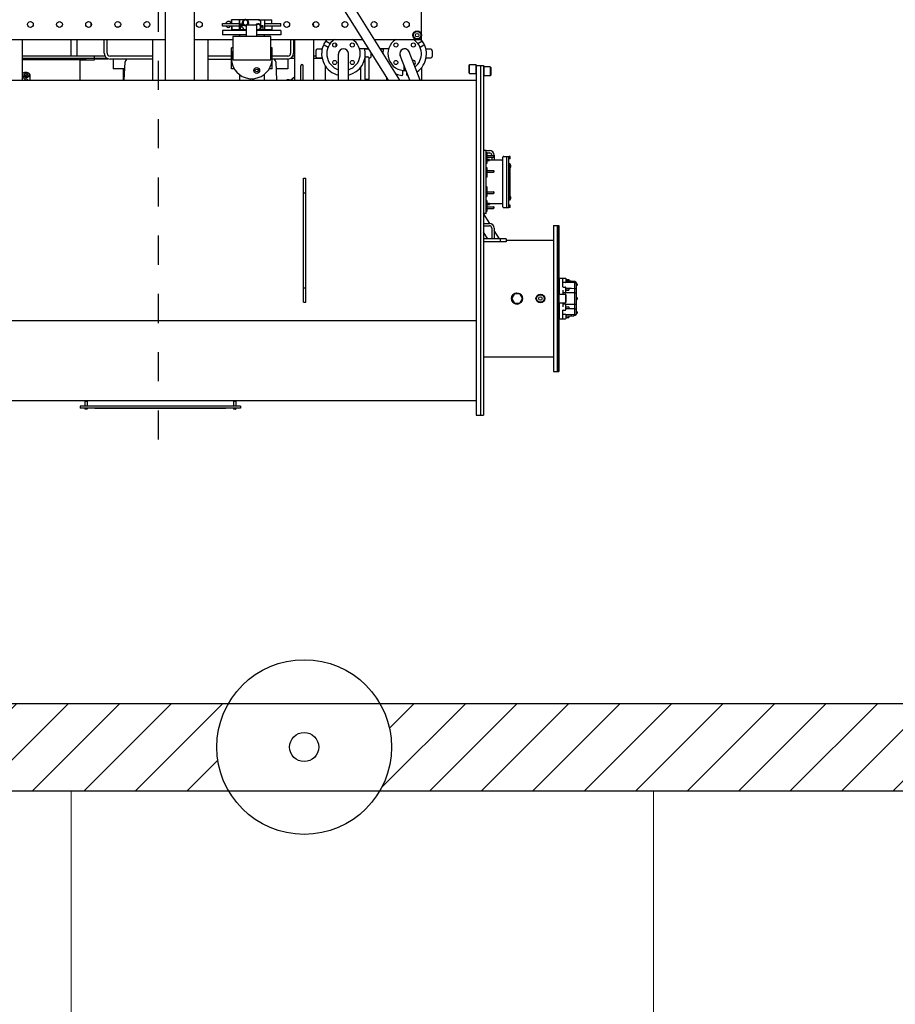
# Model space of a CAD drawing. Header units: metres. Extents: x 70279.8 to 70377.7, y 409251.8 to 409331.5.
# Tile 125 of 244: x 70322.8 to 70325.8, y 409301.1 to 409304.5. Entities that reach past the tile are written whole.
import ezdxf

# ---------------------------------------------------------------- set-up
doc = ezdxf.new("R2010")
doc.units = ezdxf.units.M
doc.linetypes.add('CENTER', pattern=[2, 1.25, -0.25, 0.25, -0.25])
doc.linetypes.add('DASHED', pattern=[0.75, 0.5, -0.25])
for name, color, linetype in [('02___PRT_ALL_AXES', 7, 'Continuous'), ('ASM_BASE_FEATURES', 7, 'Continuous'), ('PIPE', 7, 'Continuous'), ('PIPES', 7, 'Continuous'), ('PRT_AXIS', 7, 'Continuous')]:
    doc.layers.add(name, color=color, linetype=linetype)
doc.layers.add('CONTINUOUS', color=7, linetype='Continuous', lineweight=18)

# ---------------------------------------------------------------- blocks, each defined once
blk = doc.blocks.new('Transformer_Top_20170130')
at = {"color": 7, "linetype": 'Continuous'}
for p, q in [((-4360, 929), (-4360, 251)), ((-4085, 929), (-4085, -1091)), ((-3121, 903), (-3121, -24)), ((-3260, 551), (-3260, -713)), ((-3249.4, 467.5), (-3260, 455.1)), ((-3243.4, 467.5), (-3260, 448)), ((-3260, 467.5), (-3121, 467.5)), ((-3238.5, 443.2), (-3237.8, 444.2)), ((-3236.7, 445.8), (-3237.8, 444.2)), ((-3236.7, 466.2), (-3237.6, 467.5)), ((-3237.3, 444.9), (-3236.7, 445.8)), ((-3191, 270), (-3191, 467.5)), ((-3186, 174.9), (-3186, 467.5)), ((-3178, 183.8), (-3178, 467.5)), ((-3178, 300), (-3121, 300)), ((-3121, 280), (-3178, 280)), ((-4390, 252.5), (-4389.5, 253)), ((-4390, 245.5), (-4390, 252.5)), ((-4390, 245.5), (-4389.5, 245)), ((-4389.5, 245), (-4389.5, 253)), ((-4362, 253), (-4362, 245)), ((-4360, 251), (-4362, 253)), ((-4360, 247), (-4362, 245)), ((-4360, 251), (-4360, 247)), ((-4360, 247), (-4360, -259)), ((-3191, 270), (-3260, 270)), ((-4388, -231), (-4388, 219)), ((-4388, 219), (-4386, 219)), ((-3187, 220), (-3187, 172.4)), ((-3186, 220), (-3178, 220)), ((-3072.5, 231.5), (-3064, 231.5)), ((-3221, 115.6), (-3221, 156)), ((-3188, 156), (-3221, 156)), ((-3077.5, 144.8), (-3077.5, 135.2)), ((-3260, 120), (-3221, 120)), ((-3260, 117.5), (-3197.5, 114.5)), ((-3188, 21), (-3188, 128.2)), ((-3121, 21), (-3260, 21)), ((-3121, -124), (-3121, -255)), ((-3121, -169), (-3260, -169)), ((-3188, -169), (-3188, -250)), ((-4388, -231), (-4386, -231)), ((-3104.8, -302.5), (-3104.8, -220)), ((-3089.8, -220), (-3104.8, -220)), ((-3089.8, -302.5), (-3089.8, -220)), ((-3075.3, -276.5), (-3075.3, -220)), ((-3065.3, -220), (-3065.3, -276.5)), ((-4390, -257.5), (-4389.5, -257)), ((-4390, -264.5), (-4390, -257.5)), ((-4390, -264.5), (-4389.5, -265)), ((-4389.5, -265), (-4389.5, -257)), ((-4362, -257), (-4362, -265)), ((-4360, -259), (-4362, -257)), ((-4360, -263), (-4362, -265)), ((-4360, -259), (-4360, -263)), ((-4360, -263), (-4360, -1091)), ((-3221.3, -260.2), (-3221.3, -250)), ((-3221.3, -250), (-3149.3, -250)), ((-3190.3, -255), (-3190.3, -385)), ((-3110.3, -255), (-3190.3, -255)), ((-3149.3, -255), (-3149.3, -250)), ((-3110.3, -385), (-3110.3, -255)), ((-3089.8, -251), (-3087.8, -251)), ((-3087.8, -298.5), (-3087.8, -251)), ((-3075.3, -251.4), (-3087.8, -251.4)), ((-3065.3, -251.4), (-3052.8, -251.4)), ((-3052.8, -294.1), (-3052.8, -251)), ((-3240.8, -277.5), (-3260, -277.5)), ((-3104.8, -277.5), (-3110.3, -277.5)), ((-3110.3, -302.5), (-3070.3, -302.5)), ((-3052.8, -276.5), (-3087.8, -276.5)), ((-3087.8, -279), (-3072.9, -279)), ((-3074.2, -280.5), (-3084.8, -280.5)), ((-3077.8, -280.5), (-3077.8, -288.5)), ((-3074.2, -288.5), (-3074.2, -280.5)), ((-3072.9, -287.6), (-3067.8, -287.6)), ((-3067.4, -290.5), (-3072.1, -298.5)), ((-3072.1, -298.5), (-3067.4, -306.5)), ((-3070.3, -302.5), (-3070.3, -337.5)), ((-3067.8, -279), (-3052.8, -279)), ((-3058.2, -290.5), (-3067.4, -290.5)), ((-3053.6, -298.5), (-3058.2, -290.5)), ((-3058.2, -306.5), (-3053.6, -298.5)), ((-3255.1, -315), (-3260, -315)), ((-3255.1, -325), (-3260, -325)), ((-3255.3, -320), (-3255.3, -325)), ((-3110.3, -337.5), (-3070.3, -337.5)), ((-3104.8, -420), (-3104.8, -337.5)), ((-3089.8, -420), (-3089.8, -337.5)), ((-3084.8, -337.5), (-3087.1, -341.5)), ((-3068.6, -341.5), (-3070.9, -337.5)), ((-3067.4, -306.5), (-3058.2, -306.5)), ((-3240.8, -362.5), (-3260, -362.5)), ((-3104.8, -362.5), (-3110.3, -362.5)), ((-3087.8, -389), (-3087.8, -345.9)), ((-3052.8, -363.5), (-3087.8, -363.5)), ((-3087.1, -341.5), (-3082.4, -349.5)), ((-3084.8, -359.5), (-3073.9, -359.5)), ((-3082.4, -349.5), (-3073.2, -349.5)), ((-3075.3, -420), (-3075.3, -363.5)), ((-3073.2, -349.5), (-3068.6, -341.5)), ((-3065.3, -363.5), (-3065.3, -420)), ((-3052.8, -341.5), (-3052.8, -389)), ((-3197.5, -402.5), (-3260, -405.5)), ((-3221.3, -390), (-3221.3, -379.8)), ((-3221.3, -390), (-3149.3, -390)), ((-3221, -444), (-3221, -403.6)), ((-3190.3, -385), (-3110.3, -385)), ((-3188, -416.2), (-3188, -390)), ((-3149.3, -390), (-3149.3, -385)), ((-3121, -385), (-3121, -702.2)), ((-3089.8, -389), (-3087.8, -389)), ((-3075.3, -388.6), (-3087.8, -388.6)), ((-3065.3, -388.6), (-3052.8, -388.6)), ((-3089.8, -420), (-3104.8, -420)), ((-3248.7, -467.5), (-3260, -454.2)), ((-3260, -467.5), (-3121, -467.5)), ((-3188, -444), (-3221, -444)), ((-3186, -467.5), (-3186, -451.9)), ((-3178, -467.5), (-3178, -460.8)), ((-4023.1, -498), (-4023.1, -506)), ((-4023.1, -498), (-3596.9, -498)), ((-4023.1, -506), (-3596.9, -506)), ((-3973.1, -498), (-3973.1, -506)), ((-3646.9, -498), (-3646.9, -506)), ((-3596.9, -498), (-3596.9, -506)), ((-3260, -488.5), (-3210.7, -488.5)), ((-3260, -496.5), (-3210.7, -496.5)), ((-3121, -532.5), (-3260, -532.5)), ((-3186, -561.9), (-3186, -532.5)), ((-3159.3, -539.8), (-3178.8, -539.8)), ((-3178, -539.8), (-3178, -532.5)), ((-3070, -532.5), (-3075.2, -532.5)), ((-3070, -532.5), (-3066.5, -531.9)), ((-3066.5, -531.9), (-3064.8, -531)), ((-3260, -573.7), (-3213, -573.7)), ((-3183.9, -545), (-3183.9, -561.3)), ((-3154.2, -561.6), (-3154.2, -545)), ((-3139.6, -568.8), (-3147.3, -582.2)), ((-3135.2, -589.2), (-3127.5, -575.8)), ((-3144.5, -610), (-3134.9, -610)), ((-3217.1, -693.1), (-3260, -693.1)), ((-3183.9, -708.7), (-3183.9, -710)), ((-3154.2, -723), (-3154.2, -708.4)), ((-3153, -722.3), (-3153, -689.8)), ((-3257, -710), (-3260, -713)), ((-3260, -713), (-3260, -719)), ((-3260, -719), (-3260, -1091)), ((-3257, -722), (-3260, -719)), ((-3257, -710), (-3257, -722)), ((-3257, -710), (-3183, -710)), ((-3183, -722), (-3257, -722)), ((-3183.9, -722), (-3183.9, -724.9)), ((-3178.8, -730.1), (-3165.4, -730.1)), ((-3153, -714), (-3154.2, -714)), ((-3153, -717), (-3154.2, -717)), ((-3121, -742), (-3121, -903)), ((-3154.2, -771.6), (-3154.2, -762.8)), ((-3153, -790.2), (-3153, -762)), ((-3260, -783.7), (-3251.1, -783.7)), ((-3226.7, -838), (-3242.2, -838)), ((-3226.6, -843.5), (-3226.6, -846.5)), ((-3226.6, -843.5), (-3211.9, -843.5)), ((-3153, -844.4), (-3153, -842.5)), ((-3242.2, -852), (-3233.4, -852)), ((-3226.6, -846.5), (-3219.5, -846.5)), ((-3217.1, -903.1), (-3260, -903.1)), ((-3147.3, -897.8), (-3139.6, -911.2)), ((-3127.5, -904.2), (-3135.2, -890.8)), ((-3121, -903), (-1924.7, -903)), ((-3183.9, -918.7), (-3183.9, -934.9)), ((-3178.8, -940.1), (-3159.3, -940.1)), ((-3154.2, -934.9), (-3154.2, -918.4)), ((-3235, -1066), (-3237, -1068)), ((-3237, -1068), (-3207, -1068)), ((-3235, -1066), (-3209, -1066)), ((-3209, -1066), (-3207, -1068)), ((-4410, -1091), (-4410, -1116)), ((-3209, -1091), (-4410, -1091)), ((-3210, -1106), (-4410, -1106)), ((-3235, -1091), (-3237, -1089)), ((-3207, -1089), (-3237, -1089)), ((-3210, -1091), (-3210, -1116)), ((-3209, -1091), (-3207, -1089)), ((-3210, -1116), (-4410, -1116)), ((-3815, -1193), (-3815, -1116)), ((-3805, -1193), (-3805, -1116)), ((-3768, -1144), (-3805, -1144)), ((-3760, -1116), (-3760, -1136)), ((-3752, -1116), (-3752, -1136)), ((-3718.5, -1124.2), (-3718.5, -1116)), ((-3717.4, -1125.2), (-3710.7, -1125.2)), ((-3710.8, -1125.2), (-3710.8, -1127)), ((-3709.8, -1128), (-3675.2, -1128)), ((-3707.8, -1125.2), (-3654.6, -1125.2)), ((-3687.7, -1131.1), (-3687.8, -1131.9)), ((-3687.8, -1131.9), (-3687.8, -1132.9)), ((-3687.8, -1132.9), (-3687.7, -1133.8)), ((-3687.7, -1133.8), (-3687.7, -1134.5)), ((-3687.4, -1131.1), (-3687.6, -1132.7)), ((-3687.6, -1132.7), (-3687.4, -1134.1)), ((-3687, -1132.7), (-3687.6, -1132.7)), ((-3687.4, -1131.1), (-3687.2, -1130.9)), ((-3687.2, -1131.1), (-3687.4, -1131.1)), ((-3687.1, -1133.9), (-3687.4, -1134.1)), ((-3687, -1132.3), (-3687.2, -1130.9)), ((-3687.1, -1133.9), (-3687, -1132.3)), ((-3684.3, -1129), (-3686.8, -1129)), ((-3684.3, -1136), (-3686.8, -1136)), ((-3685, -1129), (-3685, -1128)), ((-3685, -1179.2), (-3685, -1136)), ((-3684.3, -1136), (-3684.1, -1135.8)), ((-3684.1, -1135.8), (-3683.9, -1135.3)), ((-3683.9, -1135.8), (-3684, -1135.5)), ((-3683.9, -1135.3), (-3683.8, -1134.4)), ((-3683.9, -1135.8), (-3683.9, -1135.8)), ((-3683.7, -1132), (-3683.8, -1130.9)), ((-3683.8, -1134.4), (-3683.7, -1133.3)), ((-3683.8, -1134.5), (-3683.4, -1134.5)), ((-3683.7, -1133.3), (-3683.7, -1132)), ((-3683.5, -1131.5), (-3683.4, -1132.3)), ((-3683.4, -1132.3), (-3683.4, -1133.2)), ((-3683.4, -1133.2), (-3683.4, -1134.1)), ((-3674, -1127), (-3674, -1125.2)), ((-3674, -1127.3), (-3674, -1127)), ((-3659.4, -1125.2), (-3659.4, -1127)), ((-3658.3, -1128), (-3627.8, -1128)), ((-3647.6, -1125.2), (-3572.4, -1125.2)), ((-3626.7, -1127.2), (-3626.6, -1127)), ((-3626.6, -1127), (-3626.6, -1125.2)), ((-3593.4, -1127), (-3593.4, -1125.2)), ((-3593.4, -1127), (-3593.3, -1127.2)), ((-3592.2, -1128), (-3561.7, -1128)), ((-3565.4, -1125.2), (-3512.2, -1125.2)), ((-3560.6, -1125.2), (-3560.6, -1127)), ((-3546, -1127), (-3546, -1125.2)), ((-3546, -1127), (-3546, -1127.2)), ((-3544.9, -1128), (-3544.8, -1128)), ((-3544.8, -1128), (-3510.2, -1128)), ((-3536.6, -1134.1), (-3536.6, -1133.2)), ((-3536.5, -1134.9), (-3536.6, -1134.1)), ((-3536.3, -1134.5), (-3536.6, -1134.5)), ((-3536.4, -1135.5), (-3536.5, -1134.9)), ((-3536.2, -1130), (-3536.4, -1131)), ((-3536.4, -1131), (-3536.4, -1132.1)), ((-3536.4, -1132.1), (-3536.4, -1133.3)), ((-3536.4, -1133.3), (-3536.3, -1134.4)), ((-3536.2, -1135.8), (-3536.4, -1135.5)), ((-3536.3, -1134.4), (-3536.2, -1135.3)), ((-3536.1, -1129.3), (-3536.2, -1130)), ((-3536.2, -1135.3), (-3536, -1135.9)), ((-3536.1, -1135.8), (-3536.2, -1135.8)), ((-3535.8, -1129), (-3536.1, -1129.3)), ((-3536.1, -1135.8), (-3536.1, -1135.8)), ((-3536, -1135.9), (-3535.8, -1136)), ((-3535.8, -1129), (-3533.3, -1129)), ((-3535.8, -1129), (-3535.8, -1129)), ((-3535.8, -1136), (-3533.3, -1136)), ((-3535.8, -1136), (-3535.8, -1136)), ((-3535, -1129), (-3535, -1128)), ((-3535, -1179.2), (-3535, -1136)), ((-3525.2, -1144), (-3535, -1144)), ((-3533.2, -1136), (-3533.1, -1136)), ((-3532.9, -1130.8), (-3533.1, -1131.7)), ((-3533.1, -1131.5), (-3532.6, -1131.5)), ((-3533.1, -1133.5), (-3533.1, -1131.7)), ((-3533.1, -1133.3), (-3532.6, -1133.3)), ((-3533.1, -1133.5), (-3532.8, -1134.2)), ((-3533.1, -1136), (-3532.9, -1135.8)), ((-3532.6, -1131.5), (-3532.9, -1130.8)), ((-3532.8, -1134.2), (-3532.6, -1133.3)), ((-3532.6, -1131.5), (-3532.6, -1133.3)), ((-3532.6, -1135.2), (-3532.5, -1134.7)), ((-3532.4, -1130.5), (-3532.5, -1130)), ((-3532.5, -1134.7), (-3532.4, -1134)), ((-3532.4, -1131.3), (-3532.4, -1130.5)), ((-3532.3, -1132.2), (-3532.4, -1131.3)), ((-3532.4, -1134), (-3532.3, -1133.2)), ((-3532.3, -1133.2), (-3532.3, -1132.2)), ((-3518, -1144), (-3519.2, -1144)), ((-3510, -1128), (-3510, -1136)), ((-3509.3, -1125.2), (-3502.6, -1125.2)), ((-3509.2, -1125.2), (-3509.2, -1127)), ((-3502, -1125), (-3502, -1136)), ((-3501.5, -1124.2), (-3501.5, -1116)), ((-3243, -1116), (-3245, -1118)), ((-3245, -1118), (-3215, -1118)), ((-3243, -1141), (-3245, -1139)), ((-3215, -1139), (-3245, -1139)), ((-3217, -1141), (-3243, -1141)), ((-3217, -1116), (-3215, -1118)), ((-3217, -1141), (-3215, -1139)), ((-3805, -1173), (-3815, -1173)), ((-3768, -1152), (-3805, -1152)), ((-3700.3, -1151), (-3700.8, -1150.5)), ((-3700.5, -1150.5), (-3700.8, -1150.5)), ((-3694.8, -1150.5), (-3700.5, -1150.5)), ((-3695.3, -1151), (-3700.3, -1151)), ((-3695.3, -1151), (-3694.8, -1150.5)), ((-3695, -1182.2), (-3525, -1182.2)), ((-3648.9, -1151), (-3649.4, -1150.5)), ((-3643.4, -1150.5), (-3649.4, -1150.5)), ((-3643.9, -1151), (-3648.9, -1151)), ((-3643.9, -1151), (-3643.4, -1150.5)), ((-3576.1, -1151), (-3576.6, -1150.5)), ((-3570.6, -1150.5), (-3576.6, -1150.5)), ((-3571.1, -1151), (-3576.1, -1151)), ((-3571.1, -1151), (-3570.6, -1150.5)), ((-3518, -1152), (-3535, -1152)), ((-3524.7, -1151), (-3525.2, -1150.5)), ((-3519.5, -1150.5), (-3525.2, -1150.5)), ((-3519.7, -1151), (-3524.7, -1151)), ((-3519.7, -1151), (-3519.2, -1150.5)), ((-3519.2, -1150.5), (-3519.5, -1150.5)), ((-4010.1, -1212.6), (-4025.9, -1221.7)), ((-3994.1, -1221.7), (-4009.9, -1212.6)), ((-3805, -1193), (-3815, -1193)), ((-3698, -1185.2), (-3698, -1202.2)), ((-3522, -1194.2), (-3698, -1194.2)), ((-3697, -1203.2), (-3523, -1203.2)), ((-3697, -1206.9), (-3697, -1203.7)), ((-3696.5, -1207.4), (-3690.5, -1207.4)), ((-3690, -1206.9), (-3690, -1203.7)), ((-3672.5, -1206.9), (-3672.5, -1203.7)), ((-3672, -1207.4), (-3666, -1207.4)), ((-3668, -1208.9), (-3668, -1207.4)), ((-3667.5, -1209.4), (-3661.5, -1209.4)), ((-3665.5, -1206.9), (-3665.5, -1203.7)), ((-3613.5, -1205.2), (-3665.5, -1205.2)), ((-3661, -1208.9), (-3661, -1205.7)), ((-3657.5, -1205.2), (-3657.5, -1206.2)), ((-3647.4, -1206.2), (-3657.5, -1206.2)), ((-3647.4, -1205.2), (-3647.4, -1206.2)), ((-3645.7, -1205.2), (-3645.7, -1206.2)), ((-3638.3, -1206.2), (-3645.7, -1206.2)), ((-3643.6, -1205.2), (-3643.6, -1206.2)), ((-3638.3, -1205.2), (-3638.3, -1206.2)), ((-3636.9, -1205.2), (-3636.9, -1206.2)), ((-3634.8, -1206.2), (-3636.9, -1206.2)), ((-3634.8, -1205.2), (-3634.8, -1206.2)), ((-3633, -1205.2), (-3633, -1206.2)), ((-3629.1, -1206.2), (-3633, -1206.2)), ((-3629.1, -1205.2), (-3629.1, -1206.2)), ((-3628.6, -1205.2), (-3628.6, -1206.2)), ((-3628.5, -1206.2), (-3628.6, -1206.2)), ((-3628.4, -1205.2), (-3628.4, -1206.2)), ((-3621.6, -1206.2), (-3628.4, -1206.2)), ((-3621.6, -1205.2), (-3621.6, -1206.2)), ((-3620.5, -1205.2), (-3620.5, -1206.2)), ((-3620.4, -1206.2), (-3620.5, -1206.2)), ((-3620.3, -1205.2), (-3620.3, -1206.2)), ((-3613.5, -1206.2), (-3620.3, -1206.2)), ((-3613.5, -1206.9), (-3613.5, -1203.7)), ((-3613, -1207.4), (-3607, -1207.4)), ((-3606.5, -1206.9), (-3606.5, -1203.7)), ((-3554.5, -1205.2), (-3606.5, -1205.2)), ((-3600.2, -1206.2), (-3606.5, -1206.2)), ((-3605.5, -1205.2), (-3605.5, -1206.2)), ((-3600.2, -1205.2), (-3600.2, -1206.2)), ((-3598.7, -1205.2), (-3598.7, -1206.2)), ((-3590, -1206.2), (-3598.7, -1206.2)), ((-3590.5, -1205.2), (-3590.5, -1206.2)), ((-3590, -1205.2), (-3590, -1206.2)), ((-3588.6, -1205.2), (-3588.6, -1206.2)), ((-3581.6, -1206.2), (-3588.6, -1206.2)), ((-3588.3, -1205.2), (-3588.3, -1206.2)), ((-3587.3, -1205.2), (-3587.3, -1206.2)), ((-3582, -1205.2), (-3582, -1206.2)), ((-3581.6, -1205.2), (-3581.6, -1206.2)), ((-3580.5, -1205.2), (-3580.5, -1206.2)), ((-3573.4, -1206.2), (-3580.5, -1206.2)), ((-3580.2, -1205.2), (-3580.2, -1206.2)), ((-3579.2, -1205.2), (-3579.2, -1206.2)), ((-3573.9, -1205.2), (-3573.9, -1206.2)), ((-3573.4, -1205.2), (-3573.4, -1206.2)), ((-3571.9, -1205.2), (-3571.9, -1206.2)), ((-3562.5, -1206.2), (-3571.9, -1206.2)), ((-3569.8, -1205.2), (-3569.8, -1206.2)), ((-3565.5, -1205.2), (-3565.5, -1206.2)), ((-3562.7, -1205.2), (-3562.7, -1206.2)), ((-3562.5, -1205.2), (-3562.5, -1206.2)), ((-3559, -1208.9), (-3559, -1205.7)), ((-3558.5, -1209.4), (-3552.5, -1209.4)), ((-3554.5, -1206.9), (-3554.5, -1203.7)), ((-3554, -1207.4), (-3548, -1207.4)), ((-3552, -1208.9), (-3552, -1207.4)), ((-3547.5, -1206.9), (-3547.5, -1203.7)), ((-3530, -1206.9), (-3530, -1203.7)), ((-3529.5, -1207.4), (-3523.5, -1207.4)), ((-3523, -1206.9), (-3523, -1203.7)), ((-3522, -1185.2), (-3522, -1202.2)), ((-4026, -1221.9), (-4026, -1240.1)), ((-4025.9, -1240.3), (-4010.1, -1249.4)), ((-4009.9, -1249.4), (-3994.1, -1240.3)), ((-3994, -1240.1), (-3994, -1221.9)), ((-4080, -1376), (-4080, -1397)), ((-4024, -1375), (-4079, -1375)), ((-4073.5, -1374), (-4074.5, -1375)), ((-4071.5, -1374), (-4070.5, -1375)), ((-4042.2, -1374), (-4043.2, -1375)), ((-4040.3, -1374), (-4039.3, -1375)), ((-4023, -1374), (-4025, -1376)), ((-4025, -1376), (-3995, -1376)), ((-3997, -1374), (-3995, -1376)), ((-3941, -1375), (-3996, -1375)), ((-3979.7, -1374), (-3980.7, -1375)), ((-3977.8, -1374), (-3976.8, -1375)), ((-3948.5, -1374), (-3949.5, -1375)), ((-3946.5, -1374), (-3945.5, -1375)), ((-3941, -1375), (-3941, -1375)), ((-3940, -1376), (-3940, -1397)), ((-4065.9, -1398), (-4079, -1398)), ((-4078.7, -1388), (-4049.9, -1388)), ((-4075, -1409), (-4075.5, -1408.5)), ((-4069.5, -1408.5), (-4075.5, -1408.5)), ((-4070, -1409), (-4075, -1409)), ((-4070, -1409), (-4069.5, -1408.5)), ((-4069, -1398), (-4069, -1416.8)), ((-4069, -1417), (-4069, -1426)), ((-4065.2, -1417), (-4069, -1417)), ((-4065.9, -1388), (-4065.8, -1388)), ((-4065.8, -1388), (-4065.6, -1388)), ((-4065.6, -1388), (-4065.4, -1388.1)), ((-4064.9, -1434), (-4065.5, -1399)), ((-4064.8, -1397), (-4064.9, -1389)), ((-4064.8, -1398.6), (-4064.2, -1434)), ((-4049.5, -1389), (-4049.5, -1397)), ((-4048.5, -1398), (-4031, -1398)), ((-4045.4, -1398), (-4045.4, -1398.1)), ((-4045.4, -1398.1), (-4045.2, -1398.6)), ((-4043.7, -1409), (-4044.3, -1408.5)), ((-4038.3, -1408.5), (-4044.3, -1408.5)), ((-4038.8, -1409), (-4043.7, -1409)), ((-4025, -1388), (-4038.8, -1388)), ((-4038.8, -1409), (-4038.3, -1408.5)), ((-4029.3, -1388), (-4029.3, -1388)), ((-4029.1, -1397), (-4029.2, -1389)), ((-4023, -1399), (-4025, -1397)), ((-3995, -1397), (-4025, -1397)), ((-3997, -1399), (-4023, -1399)), ((-3997, -1399), (-3995, -1397)), ((-3981.2, -1388), (-3995, -1388)), ((-3990.9, -1397), (-3990.8, -1389)), ((-3990.7, -1388), (-3990.7, -1388)), ((-3989, -1398), (-3971.5, -1398)), ((-3981.2, -1409), (-3981.8, -1408.5)), ((-3975.8, -1408.5), (-3981.8, -1408.5)), ((-3976.3, -1409), (-3981.2, -1409)), ((-3976.3, -1409), (-3975.8, -1408.5)), ((-3975, -1418.2), (-3975.1, -1428)), ((-3974.8, -1398.6), (-3974.6, -1398.1)), ((-3974.6, -1398.1), (-3974.6, -1398)), ((-3970.5, -1389), (-3970.5, -1397)), ((-3970.1, -1388), (-3941.3, -1388)), ((-3955.7, -1428), (-3955.2, -1398.6)), ((-3955.2, -1397), (-3955.1, -1389)), ((-3955.1, -1434), (-3954.5, -1399)), ((-3951, -1417), (-3954.8, -1417)), ((-3954.4, -1388), (-3954.6, -1388.1)), ((-3954.2, -1388), (-3954.4, -1388)), ((-3954.1, -1388), (-3954.2, -1388)), ((-3941, -1398), (-3954.1, -1398)), ((-3951, -1416.8), (-3951, -1398)), ((-3951, -1417), (-3951, -1426)), ((-3950, -1409), (-3950.5, -1408.5)), ((-3944.5, -1408.5), (-3950.5, -1408.5)), ((-3945, -1409), (-3950, -1409)), ((-3945, -1409), (-3944.5, -1408.5)), ((-4068, -1427), (-4065, -1427)), ((-4068, -1430.7), (-4068, -1427.5)), ((-4067.5, -1431.2), (-4064.9, -1431.2)), ((-3955, -1428), (-4065, -1428)), ((-4063.9, -1435), (-4013, -1435)), ((-4056.3, -1437.2), (-4059.8, -1437.2)), ((-4044.9, -1428), (-4044.9, -1434)), ((-4029.3, -1428), (-4029.3, -1434)), ((-4012.3, -1435), (-4007.8, -1435)), ((-4008.2, -1437.2), (-4011.8, -1437.2)), ((-4007, -1435), (-3958.1, -1435)), ((-3990.7, -1428), (-3990.7, -1434)), ((-3975.1, -1428), (-3975.1, -1434)), ((-3960.2, -1437.2), (-3963.7, -1437.2)), ((-3958, -1435), (-3956.1, -1435)), ((-3955.7, -1428), (-3955.8, -1434)), ((-3955.1, -1431.2), (-3952.5, -1431.2)), ((-3955, -1427), (-3952, -1427)), ((-3952, -1430.7), (-3952, -1427.5))]:
    blk.add_line(p, q, dxfattribs=at)
for points in [[(-3250.3, 459.5), (-3250.3, 458.9), (-3250.5, 456.9), (-3250.5, 454.9), (-3250.3, 452.8), (-3250, 450.9), (-3249.6, 449), (-3249, 447.3), (-3248.3, 445.7), (-3247.5, 444.3), (-3246.7, 443.1), (-3245.7, 442.2), (-3244.7, 441.5), (-3243.6, 441.1), (-3242.6, 441)], [(-3246.1, 464.3), (-3246.5, 463.4), (-3247, 461.9), (-3247.4, 460.3), (-3247.6, 458.6), (-3247.7, 456.8), (-3247.7, 455), (-3247.6, 453.3), (-3247.3, 451.6), (-3246.9, 449.9), (-3246.5, 448.4), (-3245.9, 447.1), (-3245.2, 445.8), (-3244.4, 444.8), (-3243.6, 444), (-3242.7, 443.4), (-3241.8, 443.1), (-3240.9, 443), (-3239.9, 443.1), (-3239, 443.5), (-3238.2, 444.1), (-3237.3, 444.9)], [(-3240.9, 450), (-3241.4, 450.1), (-3241.9, 450.3), (-3242.4, 450.7), (-3242.9, 451.3), (-3243.3, 452), (-3243.6, 452.8), (-3243.8, 453.8), (-3244, 454.8), (-3244.1, 455.8), (-3244, 456.9), (-3243.9, 457.9), (-3243.7, 458.8), (-3243.4, 459.7), (-3243, 460.5), (-3242.6, 461.1)], [(-3242.6, 461.1), (-3242.1, 461.6), (-3241.6, 461.9), (-3241, 462), (-3240.9, 462)], [(-3242.6, 441), (-3241.5, 441.1), (-3240.4, 441.6), (-3239.4, 442.3), (-3238.5, 443.2)], [(-3240.9, 462), (-3240.5, 461.9), (-3239.9, 461.7), (-3239.4, 461.3), (-3239, 460.7), (-3238.6, 460), (-3238.2, 459.1), (-3238, 458.2), (-3237.8, 457.2), (-3237.8, 456.2), (-3237.8, 455.1), (-3237.9, 454.1), (-3238.1, 453.1), (-3238.4, 452.3), (-3238.8, 451.5), (-3239.3, 450.9)], [(-3239.3, 450.9), (-3239.8, 450.4), (-3240.3, 450.1), (-3240.8, 450), (-3240.9, 450)], [(-3236.7, 466.2), (-3237.4, 467.1), (-3237.8, 467.5)], [(-3236.7, 445.8), (-3236.6, 446), (-3235.9, 447.2), (-3235.3, 448.6), (-3234.8, 450.1), (-3234.5, 451.7), (-3234.2, 453.4), (-3234.1, 455.2), (-3234.1, 457), (-3234.2, 458.7), (-3234.5, 460.4), (-3234.9, 462.1), (-3235.4, 463.6), (-3236, 464.9), (-3236.7, 466.2)], [(-3260, -450.8), (-3259.8, -449.8), (-3259.5, -448.1), (-3259.4, -446.3), (-3259.4, -444.5), (-3259.5, -442.8), (-3259.7, -441.1), (-3260, -439.9)], [(-3710.7, -1125.2), (-3710.2, -1125.1), (-3709.2, -1125.1), (-3707.8, -1125.2)], [(-3686.8, -1129), (-3687.1, -1129.1), (-3687.3, -1129.3), (-3687.5, -1129.6), (-3687.6, -1129.9), (-3687.7, -1130.4), (-3687.7, -1131.1)], [(-3687.7, -1134.5), (-3687.6, -1135), (-3687.5, -1135.4), (-3687.3, -1135.7), (-3687.1, -1135.9), (-3686.8, -1136)], [(-3683.8, -1130.9), (-3683.9, -1129.9), (-3684.1, -1129.3), (-3684.3, -1129), (-3684.3, -1129)], [(-3683.4, -1134.1), (-3683.5, -1134.9), (-3683.6, -1135.5), (-3683.8, -1135.8), (-3683.9, -1135.8)], [(-3683.8, -1130.6), (-3683.8, -1130.6), (-3683.6, -1130.9), (-3683.5, -1131.5)], [(-3675.2, -1128), (-3675.1, -1128), (-3674.6, -1127.9), (-3674.2, -1127.6), (-3674, -1127.3)], [(-3654.6, -1125.2), (-3652.5, -1125.1), (-3650.1, -1125.1), (-3647.6, -1125.2)], [(-3627.8, -1128), (-3627.7, -1128), (-3627.2, -1127.8), (-3626.8, -1127.6), (-3626.7, -1127.2)], [(-3593.3, -1127.2), (-3593.2, -1127.6), (-3592.8, -1127.8), (-3592.3, -1128), (-3592.2, -1128)], [(-3572.4, -1125.2), (-3569.9, -1125.1), (-3567.5, -1125.1), (-3565.4, -1125.2)], [(-3546, -1127.2), (-3545.8, -1127.6), (-3545.4, -1127.9), (-3544.9, -1128)], [(-3536.6, -1133.2), (-3536.6, -1132.3), (-3536.5, -1131.5), (-3536.4, -1130.9)], [(-3532.5, -1130), (-3532.7, -1129.6), (-3532.8, -1129.3), (-3533, -1129.1), (-3533.3, -1129)], [(-3533.3, -1136), (-3533.3, -1136), (-3533.2, -1136)], [(-3532.9, -1135.8), (-3532.7, -1135.5), (-3532.6, -1135.2)], [(-3512.2, -1125.2), (-3510.8, -1125.1), (-3509.8, -1125.1), (-3509.3, -1125.2)], [(-4010.2, -1212.2), (-4010.1, -1212.2), (-4009.9, -1212.2), (-4009.8, -1212.2)], [(-4026.4, -1221.8), (-4026.4, -1221.7), (-4026.3, -1221.5), (-4026.2, -1221.4)], [(-4026.2, -1240.6), (-4026.3, -1240.5), (-4026.4, -1240.3), (-4026.4, -1240.2)], [(-4009.8, -1249.8), (-4009.9, -1249.8), (-4010.1, -1249.8), (-4010.2, -1249.8)], [(-3993.8, -1221.4), (-3993.7, -1221.5), (-3993.6, -1221.7), (-3993.6, -1221.8)], [(-3993.6, -1240.2), (-3993.6, -1240.3), (-3993.7, -1240.5), (-3993.8, -1240.6)], [(-4065.4, -1388.1), (-4065.1, -1388.3), (-4065, -1388.6), (-4064.9, -1389)], [(-4064.8, -1398.6), (-4064.8, -1398.1), (-4064.8, -1397.5), (-4064.8, -1397)], [(-4044.9, -1428), (-4045, -1418.2), (-4045.1, -1408.4), (-4045.2, -1398.6)], [(-4029.6, -1398.6), (-4029.4, -1398.1), (-4029.2, -1397.5), (-4029.1, -1397)], [(-4029.6, -1398.6), (-4029.5, -1408.4), (-4029.4, -1418.2), (-4029.3, -1428)], [(-4029.3, -1388), (-4029.3, -1388), (-4029.3, -1388.1)], [(-4029.3, -1388.1), (-4029.3, -1388.3), (-4029.2, -1388.6), (-4029.2, -1389)], [(-3990.9, -1397), (-3990.8, -1397.5), (-3990.6, -1398.1), (-3990.4, -1398.6)], [(-3990.7, -1388.1), (-3990.7, -1388.3), (-3990.8, -1388.6), (-3990.8, -1389)], [(-3990.7, -1388), (-3990.7, -1388), (-3990.7, -1388.1)], [(-3990.7, -1428), (-3990.6, -1418.2), (-3990.5, -1408.4), (-3990.4, -1398.6)], [(-3974.8, -1398.6), (-3974.9, -1408.4), (-3975, -1418.2)], [(-3955.2, -1397), (-3955.2, -1397.5), (-3955.2, -1398.1), (-3955.2, -1398.6)], [(-3954.6, -1388.1), (-3954.9, -1388.3), (-3955, -1388.6), (-3955.1, -1389)], [(-4063.9, -1434.7), (-4064.1, -1434.4), (-4064.2, -1434)], [(-4063.2, -1435), (-4063.5, -1434.9), (-4063.9, -1434.7)], [(-4044.3, -1435), (-4044.5, -1434.9), (-4044.7, -1434.7), (-4044.8, -1434.4), (-4044.9, -1434)], [(-4028.9, -1435), (-4029, -1434.9), (-4029.2, -1434.7), (-4029.3, -1434.4), (-4029.3, -1434)], [(-3991.1, -1435), (-3991, -1434.9), (-3990.8, -1434.7), (-3990.7, -1434.4), (-3990.7, -1434)], [(-3975.7, -1435), (-3975.5, -1434.9), (-3975.3, -1434.7), (-3975.2, -1434.4), (-3975.1, -1434)], [(-3956.8, -1435), (-3956.5, -1434.9), (-3956.1, -1434.7)], [(-3956.1, -1434.7), (-3955.9, -1434.4), (-3955.8, -1434)]]:
    blk.add_lwpolyline(points, dxfattribs=at)
for centre, radius in [((-3227.3, -337), 10), ((-3227.3, -337), 5), ((-3106, -888), 15), ((-3106, -888), 13), ((-3106, -888), 6), ((-4010, -1231), 19), ((-4010, -1311), 15), ((-4010, -1311), 13), ((-4010, -1311), 6)]:
    blk.add_circle(centre, radius, dxfattribs=at)
for centre, radius, start, end in [((-3168, 166.5), 20, 90, 180), ((-3168, 166.5), 10, 90, 180), ((-3198, 104.5), 10, 0, 87.1844), ((-3185.3, -320), 70, 68.2132, 291.7868), ((-3084.8, -283.5), 3, 90, 180), ((-3077.8, -298.5), 10, 90, 180), ((-3084.8, -356.5), 3, 180, 270), ((-3062.8, -341.5), 10, 270, 0), ((-3198, -392.5), 10, 272.8156, 0), ((-3168, -443.5), 20, 180, 270), ((-3168, -443.5), 10, 180, 270), ((-3210.7, -492.5), 4, 270, 90), ((-3178.8, -545), 5.13, 90, 180), ((-3159.3, -545), 5.13, 0, 90), ((-3070, -520.5), 12, 270, 297.156), ((-3169.8, -635), 75, 67.0819, 166.9948), ((-3141.3, -567.8), 2, 330, 67.0819), ((-3169.8, -635), 75, 52.928, 66.8561), ((-3145.3, -592.6), 7, 281.0372, 307.2516), ((-3125.7, -576.8), 2, 52.9181, 150), ((-3169.8, -635), 75, 49.3431, 52.9181), ((-3169.8, -635), 75, 193.0053, 282.9299), ((-3178.8, -724.9), 5.13, 180, 270), ((-3183, -713), 3, 0, 90), ((-3183, -719), 3, 270, 0), ((-3169.8, -845), 75, 77.0702, 87.2062), ((-3169.8, -845), 75, 156.9735, 172.9181), ((-3242.2, -836), 2, 172.9181, 270), ((-3242.2, -854), 2, 90, 187.0819), ((-3169.8, -845), 75, 187.0819, 188.5401), ((-3169.8, -845), 75, 214.5431, 310.6568), ((-3145.3, -887.4), 7, 52.7484, 78.9628), ((-3141.3, -912.2), 2, 292.9181, 30), ((-3125.7, -903.2), 2, 210, 307.0819), ((-3178.8, -934.9), 5.13, 180, 270), ((-3159.3, -934.9), 5.13, 270, 0), ((-3768, -1136), 16, 270, 0), ((-3768, -1136), 8, 270, 0), ((-3717.5, -1124.2), 1, 180, 270), ((-3709.8, -1127), 1, 180, 270), ((-3658.4, -1127), 1, 180, 270), ((-3561.6, -1127), 1, 270, 0), ((-3518, -1136), 16, 270, 0), ((-3518, -1136), 8, 270, 0), ((-3510.2, -1127), 1, 270, 0), ((-3502.5, -1124.2), 1, 270, 0), ((-3695, -1185.2), 3, 90, 180), ((-3688, -1179.2), 3, 271.6813, 0), ((-3532, -1179.2), 3, 180, 268.3187), ((-3525, -1185.2), 3, 0, 90), ((-4010, -1212.8), 0.2, 60, 120), ((-3697, -1202.2), 1, 180, 270), ((-3696.5, -1203.7), 0.5, 90, 180), ((-3696.5, -1206.9), 0.5, 180, 270), ((-3690.5, -1203.7), 0.5, 0, 90), ((-3690.5, -1206.9), 0.5, 270, 0), ((-3672, -1203.7), 0.5, 90, 180), ((-3672, -1206.9), 0.5, 180, 270), ((-3667.5, -1208.9), 0.5, 180, 270), ((-3666, -1203.7), 0.5, 0, 90), ((-3666, -1206.9), 0.5, 270, 0), ((-3661.5, -1205.7), 0.5, 0, 90), ((-3661.5, -1208.9), 0.5, 270, 0), ((-3613, -1203.7), 0.5, 90, 180), ((-3613, -1206.9), 0.5, 180, 270), ((-3607, -1203.7), 0.5, 0, 90), ((-3607, -1206.9), 0.5, 270, 0), ((-3558.5, -1205.7), 0.5, 90, 180), ((-3558.5, -1208.9), 0.5, 180, 270), ((-3554, -1203.7), 0.5, 90, 180), ((-3554, -1206.9), 0.5, 180, 270), ((-3552.5, -1208.9), 0.5, 270, 0), ((-3548, -1203.7), 0.5, 0, 90), ((-3548, -1206.9), 0.5, 270, 0), ((-3529.5, -1203.7), 0.5, 90, 180), ((-3529.5, -1206.9), 0.5, 180, 270), ((-3523.5, -1203.7), 0.5, 0, 90), ((-3523.5, -1206.9), 0.5, 270, 0), ((-3523, -1202.2), 1, 270, 0), ((-4025.8, -1221.9), 0.2, 120, 180.0002), ((-4025.8, -1240.1), 0.2, 180, 240.0001), ((-4010, -1249.2), 0.2, 240, 300), ((-3994.2, -1221.9), 0.2, 360, 60.0001), ((-3994.2, -1240.1), 0.2, 300, 0), ((-4079, -1376), 1, 90, 180), ((-4063.5, -1375), 1, 90, 180), ((-3956.5, -1375), 1, 0, 90), ((-3941, -1376), 1, 0, 90), ((-4079, -1397), 1, 180, 270), ((-4068.8, -1416.8), 0.2, 180, 240), ((-4066.5, -1399), 1, 1, 67.75), ((-4050.5, -1389), 1, 0, 90), ((-4048.5, -1397), 1, 180, 270), ((-3971.5, -1397), 1, 270, 0), ((-3969.5, -1389), 1, 90, 180), ((-3953.5, -1399), 1, 112.25, 179), ((-3951.2, -1416.8), 0.2, 300, 0), ((-3941, -1397), 1, 270, 0), ((-4068, -1426), 1, 180, 270), ((-4067.5, -1427.5), 0.5, 90, 180), ((-4067.5, -1430.7), 0.5, 180, 270), ((-4063.9, -1434), 1, 181, 270), ((-4058.1, -1433.5), 4.08, 201.2393, 244.4072), ((-4058.1, -1433.5), 4.08, 295.5928, 338.7607), ((-4010, -1433.5), 4.08, 201.2393, 244.4072), ((-4010, -1433.5), 4.08, 295.5928, 338.7607), ((-3961.9, -1433.5), 4.08, 201.2393, 244.4072), ((-3961.9, -1433.5), 4.08, 295.5928, 338.7607), ((-3956.1, -1434), 1, 270, 359), ((-3952.5, -1427.5), 0.5, 0, 90), ((-3952.5, -1430.7), 0.5, 270, 0), ((-3952, -1426), 1, 270, 0)]:
    blk.add_arc(centre, radius, start, end, dxfattribs=at)
at = {"layer": '02___PRT_ALL_AXES', "color": 7, "linetype": 'Continuous'}
for p, q in [((-3260, 441), (-3242.6, 441)), ((-3168, 186.5), (-3121, 186.5)), ((-3168, 176.5), (-3121, 176.5)), ((-3188, 128.2), (-3188, 166.5)), ((-3178, 21), (-3178, 166.5)), ((-3178, -250), (-3178, -169)), ((-3178, -443.5), (-3178, -390)), ((-3188, -443.5), (-3188, -416.2)), ((-3121, -453.5), (-3168, -453.5)), ((-3121, -463.5), (-3168, -463.5)), ((-3237, -1068), (-3237, -1089)), ((-3207, -1068), (-3207, -1089)), ((-4210, -1116), (-4210, -1356)), ((-3245, -1139), (-3245, -1118)), ((-3215, -1139), (-3215, -1118)), ((-3810, -1193), (-3810, -1356)), ((-4260.5, -1356), (-4260.5, -1374)), ((-3759.5, -1356), (-4260.5, -1356)), ((-3759.5, -1369), (-4260.5, -1369)), ((-3759.5, -1371), (-4260.5, -1371)), ((-3759.5, -1374), (-4260.5, -1374)), ((-4025, -1376), (-4025, -1397)), ((-3995, -1376), (-3995, -1397)), ((-3759.5, -1356), (-3759.5, -1374))]:
    blk.add_line(p, q, dxfattribs=at)
for centre in [(-3069, 440), (-3069, 340), (-3069, 240), (-3069, 140), (-3069, 40), (-3069, -140), (-3069, -440), (-3069, -540), (-3069, -640), (-3069, -740), (-3069, -851)]:
    blk.add_circle(centre, 10, dxfattribs=at)
for start, end in [(130.3994, 229.6006), (291.9257, 68.0743)]:
    blk.add_arc((-3069, -240), 10, start, end, dxfattribs=at)
at = {"layer": 'ASM_BASE_FEATURES', "color": 7, "linetype": 'CENTER'}
blk.add_line((-4494.1, 0), (3027, 0), dxfattribs=at)
at = {"layer": 'PIPE', "color": 7, "linetype": 'Continuous'}
for p, q in [((-3260, -24), (-2530.8, -24)), ((-3260, -124), (-2530.8, -124))]:
    blk.add_line(p, q, dxfattribs=at)
at = {"layer": 'PIPES', "color": 7, "linetype": 'Continuous'}
for p, q in [((-3260, -789.3), (-2981.5, -614.9)), ((-3260, -618.2), (-3169.8, -618.2)), ((-3260, -829), (-2963.6, -643.5)), ((-3260, -651.9), (-3169.8, -651.9)), ((-3260, -862.5), (-3175.9, -829.3)), ((-3260, -898.7), (-3163.6, -860.7)), ((-3805, -1130.4), (-3782, -1116)), ((-3752.1, -1137), (-3718.5, -1116)), ((-3805, -1170.2), (-3776, -1152))]:
    blk.add_line(p, q, dxfattribs=at)
for centre, start, end in [((-3169.8, -635), 270, 90), ((-3169.8, -845), 291.533, 111.533)]:
    blk.add_arc(centre, 16.9, start, end, dxfattribs=at)
at = {"layer": 'PRT_AXIS', "color": 7, "linetype": 'Continuous'}
for p, q in [((-3191, 290), (-3186, 290)), ((-3186, 290), (-3186, 250)), ((-4386, 253), (-4389.5, 253)), ((-4386, 245), (-4389.5, 245)), ((-4386, -281), (-4386, 269)), ((-4380, 269), (-4386, 269)), ((-4380, -281), (-4380, 269)), ((-4362, 253), (-4380, 253)), ((-4362, 245), (-4380, 245)), ((-3191, 270), (-3191, 220)), ((-3191, 250), (-3186, 250)), ((-3191, 220), (-3186, 220)), ((-3075.3, -220), (-3065.3, -220)), ((-4386, -257), (-4389.5, -257)), ((-4386, -265), (-4389.5, -265)), ((-4362, -257), (-4380, -257)), ((-4362, -265), (-4380, -265)), ((-3075.3, -251), (-3087.8, -251)), ((-3065.3, -251), (-3052.8, -251)), ((-4380, -281), (-4386, -281)), ((-3087.8, -298.5), (-3087.8, -302.5)), ((-3067.4, -288.5), (-3074.2, -288.5)), ((-3072.9, -287.6), (-3072.9, -279)), ((-3072.9, -282.8), (-3067.8, -282.8)), ((-3072.9, -286.2), (-3067.8, -286.2)), ((-3067.8, -287.6), (-3067.8, -279)), ((-3052.8, -341.5), (-3052.8, -303.1)), ((-3077.8, -352.5), (-3077.8, -359.5)), ((-3073.9, -359.5), (-3073.9, -351.8)), ((-3073.2, -351.5), (-3062.8, -351.5)), ((-3075.3, -389), (-3087.8, -389)), ((-3065.3, -389), (-3052.8, -389)), ((-3075.3, -420), (-3065.3, -420)), ((-3180, -713), (-3180, -719)), ((-3700.8, -1128), (-3700.8, -1150.5)), ((-3694.8, -1128), (-3694.8, -1150.5)), ((-3649.4, -1128), (-3649.4, -1150.5)), ((-3643.4, -1128), (-3643.4, -1150.5)), ((-3576.6, -1128), (-3576.6, -1150.5)), ((-3570.6, -1128), (-3570.6, -1150.5)), ((-3525.2, -1128), (-3525.2, -1150.5)), ((-3519.2, -1128), (-3519.2, -1150.5)), ((-4075.5, -1398), (-4075.5, -1408.5)), ((-4069.5, -1398), (-4069.5, -1408.5)), ((-4044.3, -1398), (-4044.3, -1408.5)), ((-4038.3, -1398), (-4038.3, -1408.5)), ((-3981.8, -1398), (-3981.8, -1408.5)), ((-3975.8, -1398), (-3975.8, -1408.5)), ((-3950.5, -1398), (-3950.5, -1408.5)), ((-3944.5, -1398), (-3944.5, -1408.5))]:
    blk.add_line(p, q, dxfattribs=at)
for centre in [(-3199.8, -604.9), (-3139.7, -604.9), (-3199.8, -665.1), (-3139.7, -665.1), (-3199.8, -814.9), (-3139.7, -814.9), (-3139.7, -875.1)]:
    blk.add_circle(centre, 7, dxfattribs=at)
for centre, radius, start, end in [((-3062.8, -298.5), 11, 226.8177, 201.5135), ((-3077.8, -341.5), 11, 158.4865, 46.8177), ((-3169.8, -635), 57.5, 31.8125, 162.9575), ((-3169.8, -635), 17, 264.8354, 95.1646), ((-3169.8, -635), 57.5, 197.0425, 328.1875), ((-3169.8, -845), 57.5, 31.8125, 184.4551), ((-3169.8, -845), 17, 281.25, 116.8358), ((-3169.8, -845), 57.5, 218.6225, 328.1875), ((-3199.8, -875.1), 7, 200.9205, 22.145), ((-4010, -1231), 19, 8.1818, 213.7246), ((-4010, -1231), 19, 222.0593, 223.9059), ((-4010, -1231), 19, 229.0206, 229.0909), ((-4010, -1231), 19, 243.2982, 246.9273), ((-4010, -1231), 19, 251.5546, 252.9784), ((-4010, -1231), 19, 257.9782, 258.0099), ((-4010, -1231), 19, 262.5832, 264.1026), ((-4010, -1231), 19, 269.3171, 272.942), ((-4010, -1231), 19, 277.9149, 279.4921), ((-4010, -1231), 19, 280.3194, 282.0937), ((-4010, -1231), 19, 286.7459, 287.8811), ((-4010, -1231), 19, 295.8581, 296.3999), ((-4010, -1231), 19, 300.2571, 300.8766), ((-4010, -1231), 19, 304.9524, 305.4375), ((-4010, -1231), 19, 318.1164, 320.4578)]:
    blk.add_arc(centre, radius, start, end, dxfattribs=at)
blk = doc.blocks.new('stelconplaat')
at = {"layer": 'CONTINUOUS'}
for p, q in [((0, 2000), (2000, 2000)), ((0, 0), (0, 2000)), ((2000, 2000), (2000, 0)), ((2000, 0), (0, 0))]:
    blk.add_line(p, q, dxfattribs=at)

msp = doc.modelspace()

# ---------------------------------------------------------------- hatches: boundary and pattern name
at = {"linetype": 'DASHED'}
h = msp.add_hatch(dxfattribs=at)
h.set_pattern_fill('ANSI31', color=256)
h.set_pattern_definition([(45, (70275, 409260.7), (-0.08838835, 0.08838835), [])])
edge = h.paths.add_edge_path()
edge.add_line((70318.9, 409302.15), (70318.9, 409305.75))
edge.add_arc((70318.75, 409305.75), 0.15, 180.0059, 360, ccw=False)
edge.add_line((70318.6, 409305.75), (70318.6, 409305.577))
edge.add_line((70318.6, 409305.577), (70318.6, 409301.85))
edge.add_line((70318.6, 409301.85), (70319, 409301.85))
edge.add_line((70319, 409301.85), (70323.5402, 409301.85))
edge.add_arc((70323.8, 409302), 0.3, 180, 210, ccw=False)
edge.add_arc((70323.8, 409302), 0.3, 150, 180, ccw=False)
edge.add_line((70323.5402, 409302.15), (70318.9, 409302.15))
h = msp.add_hatch()
h.set_pattern_fill('ANSI31', color=256)
h.set_pattern_definition([(45, (70274.95, 409260.7), (-0.08838835, 0.08838835), [])])
edge = h.paths.add_edge_path()
edge.add_arc((70323.8, 409302), 0.3, 330, 390)
edge.add_line((70324.0598, 409302.15), (70329, 409302.15))
edge.add_line((70329, 409302.15), (70329, 409301.85))
edge.add_line((70329, 409301.85), (70324.0598, 409301.85))

# ---------------------------------------------------------------- linework, layer by layer
for p, q in [((70318.9, 409302.15), (70329, 409302.15)), ((70318.9, 409302.15), (70329, 409302.15)), ((70319, 409301.85), (70328.6, 409301.85)), ((70319, 409301.85), (70328.6, 409301.85))]:
    msp.add_line(p, q)
for radius in [0.3, 0.3, 0.05, 0.05]:
    msp.add_circle((70323.8, 409302), radius)

# ---------------------------------------------------------------- block references
at = {"xscale": 0.001, "yscale": 0.001, "zscale": 0.001, "rotation": 90}
msp.add_blockref('Transformer_Top_20170130', (70323.3, 409307.55), dxfattribs=at)
at = {"xscale": 0.001, "yscale": 0.001, "zscale": 0.001}
for p in [(70321, 409299.85), (70323, 409299.85), (70325, 409299.85)]:
    msp.add_blockref('stelconplaat', p, dxfattribs=at)

doc.saveas('drawing.dxf')
